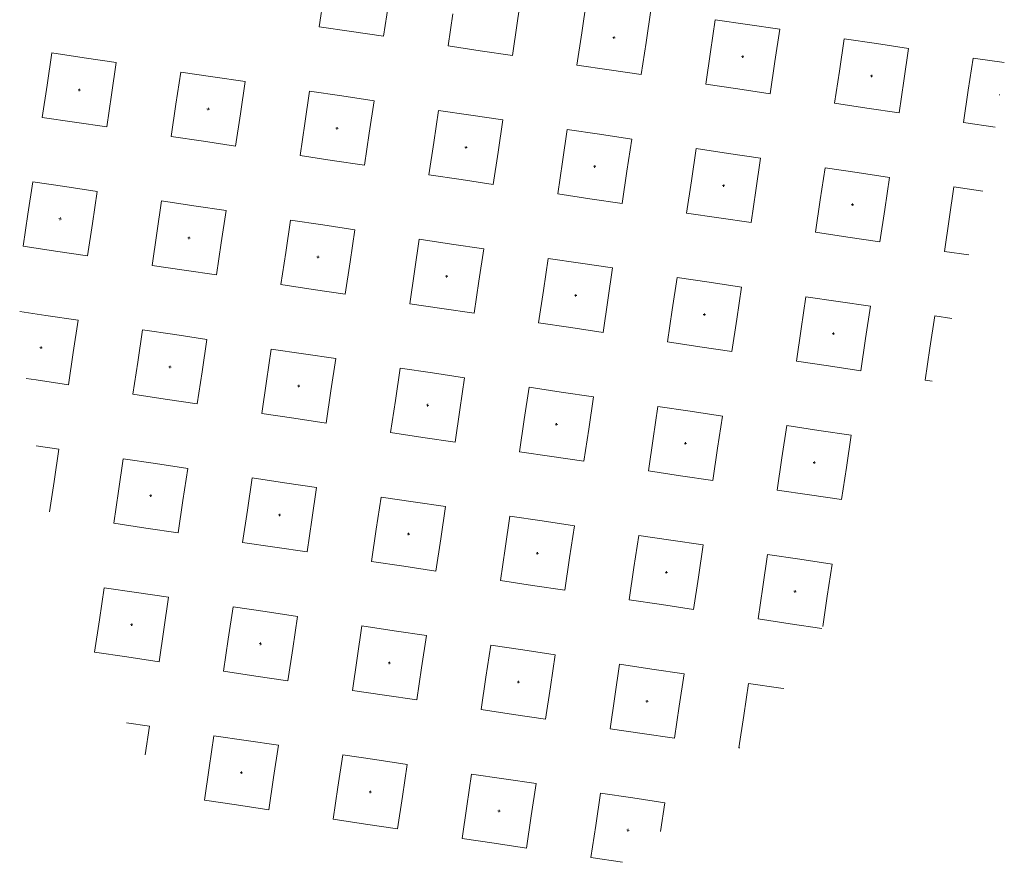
# Model space of a CAD drawing. Header units: metres. Extents: x 167072 to 168585, y 462393 to 462997.
# Tile 16 of 95: x 167569.75 to 167570.96, y 462585.35 to 462586.39. Entities that reach past the tile are written whole.
import ezdxf
from ezdxf.enums import TextEntityAlignment as Align

# ---------------------------------------------------------------- set-up
doc = ezdxf.new("R2010")
doc.units = ezdxf.units.M
doc.header["$LTSCALE"] = 0.2
doc.layers.get('0').update_dxf_attribs({"lineweight": 25})
doc.layers.add('N-WE-VH-VERHARDING_TEGEL_GRAS-S', color=70, linetype='Continuous', lineweight=13)
doc.styles.add('NLCS-ISO', font='NLCS-ISO.ttf')

# ---------------------------------------------------------------- blocks, each defined once
blk = doc.blocks.new('SVH-GRASTEGEL_STIP-SO')
for p, q in [((-1.8444, 2.6244), (-1.8444, 2.7865)), ((-1.4444, 2.8244), (-1.2444, 2.8244)), ((-1.4444, 2.6244), (-1.4444, 2.8244)), ((-1.2444, 2.8244), (-1.0444, 2.8244)), ((-1.0444, 2.6244), (-1.0444, 2.8244)), ((-0.6444, 2.8244), (-0.4444, 2.8244)), ((-0.6444, 2.6244), (-0.6444, 2.8244)), ((-0.4444, 2.8244), (-0.2444, 2.8244)), ((-0.2444, 2.6244), (-0.2444, 2.8244)), ((-2.2444, 2.6244), (-2.2444, 2.6875)), ((-2.2444, 2.4244), (-2.2444, 2.6244)), ((-2.0519, 2.6244), (-2.0444, 2.6244)), ((-2.0519, 2.6244), (-2.0444, 2.6244)), ((-2.0444, 2.6319), (-2.0444, 2.6244)), ((-2.0444, 2.6319), (-2.0444, 2.6244)), ((-2.0444, 2.6244), (-2.0444, 2.6169)), ((-2.0444, 2.6244), (-2.0369, 2.6244)), ((-2.0444, 2.6244), (-2.0444, 2.6169)), ((-2.0444, 2.6244), (-2.0369, 2.6244)), ((-1.8444, 2.4244), (-1.8444, 2.6244)), ((-1.4444, 2.4244), (-1.4444, 2.6244)), ((-1.2519, 2.6244), (-1.2444, 2.6244)), ((-1.2519, 2.6244), (-1.2444, 2.6244)), ((-1.2444, 2.6319), (-1.2444, 2.6244)), ((-1.2444, 2.6319), (-1.2444, 2.6244)), ((-1.2444, 2.6244), (-1.2444, 2.6169)), ((-1.2444, 2.6244), (-1.2369, 2.6244)), ((-1.2444, 2.6244), (-1.2444, 2.6169)), ((-1.2444, 2.6244), (-1.2369, 2.6244)), ((-1.0444, 2.4244), (-1.0444, 2.6244)), ((-0.6444, 2.4244), (-0.6444, 2.6244)), ((-0.4519, 2.6244), (-0.4444, 2.6244)), ((-0.4519, 2.6244), (-0.4444, 2.6244)), ((-0.4444, 2.6319), (-0.4444, 2.6244)), ((-0.4444, 2.6319), (-0.4444, 2.6244)), ((-0.4444, 2.6244), (-0.4444, 2.6169)), ((-0.4444, 2.6244), (-0.4369, 2.6244)), ((-0.4444, 2.6244), (-0.4444, 2.6169)), ((-0.4444, 2.6244), (-0.4369, 2.6244)), ((-0.2444, 2.4244), (-0.2444, 2.6244)), ((-2.6444, 2.4244), (-2.6444, 2.5651)), ((-3.0327, 2.4244), (-2.8444, 2.4244)), ((-2.8444, 2.4244), (-2.6444, 2.4244)), ((-2.2444, 2.4244), (-2.0444, 2.4244)), ((-2.0444, 2.4244), (-1.8444, 2.4244)), ((-1.4444, 2.4244), (-1.2444, 2.4244)), ((-1.2444, 2.4244), (-1.0444, 2.4244)), ((-0.6444, 2.4244), (-0.4444, 2.4244)), ((-0.4444, 2.4244), (-0.2444, 2.4244)), ((-3.8444, 2.0244), (-3.6444, 2.0244)), ((-3.8444, 1.8244), (-3.8444, 2.0244)), ((-3.6444, 2.0244), (-3.4444, 2.0244)), ((-3.4444, 1.8244), (-3.4444, 2.0244)), ((-3.0444, 2.0244), (-2.8444, 2.0244)), ((-3.0444, 1.8244), (-3.0444, 2.0244)), ((-2.8444, 2.0244), (-2.6444, 2.0244)), ((-2.6444, 1.8244), (-2.6444, 2.0244)), ((-2.2444, 2.0244), (-2.0444, 2.0244)), ((-2.2444, 1.8244), (-2.2444, 2.0244)), ((-2.0444, 2.0244), (-1.8444, 2.0244)), ((-1.8444, 1.8244), (-1.8444, 2.0244)), ((-1.4444, 2.0244), (-1.2444, 2.0244)), ((-1.4444, 1.8244), (-1.4444, 2.0244)), ((-1.2444, 2.0244), (-1.0444, 2.0244)), ((-1.0444, 1.8244), (-1.0444, 2.0244)), ((-0.6444, 2.0244), (-0.4444, 2.0244)), ((-0.6444, 1.8244), (-0.6444, 2.0244)), ((-0.4444, 2.0244), (-0.2444, 2.0244)), ((-0.2444, 1.8244), (-0.2444, 2.0244)), ((-3.8444, 1.6244), (-3.8444, 1.8244)), ((-3.6519, 1.8244), (-3.6444, 1.8244)), ((-3.6519, 1.8244), (-3.6444, 1.8244)), ((-3.6444, 1.8319), (-3.6444, 1.8244)), ((-3.6444, 1.8319), (-3.6444, 1.8244)), ((-3.6444, 1.8244), (-3.6444, 1.8169)), ((-3.6444, 1.8244), (-3.6369, 1.8244)), ((-3.6444, 1.8244), (-3.6444, 1.8169)), ((-3.6444, 1.8244), (-3.6369, 1.8244)), ((-3.4444, 1.6244), (-3.4444, 1.8244)), ((-3.0444, 1.6244), (-3.0444, 1.8244)), ((-2.8519, 1.8244), (-2.8444, 1.8244)), ((-2.8519, 1.8244), (-2.8444, 1.8244)), ((-2.8444, 1.8319), (-2.8444, 1.8244)), ((-2.8444, 1.8319), (-2.8444, 1.8244)), ((-2.8444, 1.8244), (-2.8444, 1.8169)), ((-2.8444, 1.8244), (-2.8369, 1.8244)), ((-2.8444, 1.8244), (-2.8444, 1.8169)), ((-2.8444, 1.8244), (-2.8369, 1.8244)), ((-2.6444, 1.6244), (-2.6444, 1.8244)), ((-2.2444, 1.6244), (-2.2444, 1.8244)), ((-2.0519, 1.8244), (-2.0444, 1.8244)), ((-2.0519, 1.8244), (-2.0444, 1.8244)), ((-2.0444, 1.8319), (-2.0444, 1.8244)), ((-2.0444, 1.8319), (-2.0444, 1.8244)), ((-2.0444, 1.8244), (-2.0444, 1.8169)), ((-2.0444, 1.8244), (-2.0369, 1.8244)), ((-2.0444, 1.8244), (-2.0444, 1.8169)), ((-2.0444, 1.8244), (-2.0369, 1.8244)), ((-1.8444, 1.6244), (-1.8444, 1.8244)), ((-1.4444, 1.6244), (-1.4444, 1.8244)), ((-1.2519, 1.8244), (-1.2444, 1.8244)), ((-1.2519, 1.8244), (-1.2444, 1.8244)), ((-1.2444, 1.8319), (-1.2444, 1.8244)), ((-1.2444, 1.8319), (-1.2444, 1.8244)), ((-1.2444, 1.8244), (-1.2444, 1.8169)), ((-1.2444, 1.8244), (-1.2369, 1.8244)), ((-1.2444, 1.8244), (-1.2444, 1.8169)), ((-1.2444, 1.8244), (-1.2369, 1.8244)), ((-1.0444, 1.6244), (-1.0444, 1.8244)), ((-0.6444, 1.6244), (-0.6444, 1.8244)), ((-0.4519, 1.8244), (-0.4444, 1.8244)), ((-0.4519, 1.8244), (-0.4444, 1.8244)), ((-0.4444, 1.8319), (-0.4444, 1.8244)), ((-0.4444, 1.8319), (-0.4444, 1.8244)), ((-0.4444, 1.8244), (-0.4444, 1.8169)), ((-0.4444, 1.8244), (-0.4369, 1.8244)), ((-0.4444, 1.8244), (-0.4444, 1.8169)), ((-0.4444, 1.8244), (-0.4369, 1.8244)), ((-0.2444, 1.6244), (-0.2444, 1.8244)), ((-4.2444, 1.6244), (-4.2444, 1.7663)), ((-4.423, 1.6244), (-4.2444, 1.6244)), ((-3.8444, 1.6244), (-3.6444, 1.6244)), ((-3.6444, 1.6244), (-3.4444, 1.6244)), ((-3.0444, 1.6244), (-2.8444, 1.6244)), ((-2.8444, 1.6244), (-2.6444, 1.6244)), ((-2.2444, 1.6244), (-2.0444, 1.6244)), ((-2.0444, 1.6244), (-1.8444, 1.6244)), ((-1.4444, 1.6244), (-1.2444, 1.6244)), ((-1.2444, 1.6244), (-1.0444, 1.6244)), ((-0.6444, 1.6244), (-0.4444, 1.6244)), ((-0.4444, 1.6244), (-0.2444, 1.6244)), ((-4.6444, 1.2244), (-4.4444, 1.2244)), ((-4.6444, 1.0244), (-4.6444, 1.2244)), ((-4.4444, 1.2244), (-4.2444, 1.2244)), ((-4.2444, 1.0244), (-4.2444, 1.2244)), ((-3.8444, 1.2244), (-3.6444, 1.2244)), ((-3.8444, 1.0244), (-3.8444, 1.2244)), ((-3.6444, 1.2244), (-3.4444, 1.2244)), ((-3.4444, 1.0244), (-3.4444, 1.2244)), ((-3.0444, 1.2244), (-2.8444, 1.2244)), ((-3.0444, 1.0244), (-3.0444, 1.2244)), ((-2.8444, 1.2244), (-2.6444, 1.2244)), ((-2.6444, 1.0244), (-2.6444, 1.2244)), ((-2.2444, 1.2244), (-2.0444, 1.2244)), ((-2.2444, 1.0244), (-2.2444, 1.2244)), ((-2.0444, 1.2244), (-1.8444, 1.2244)), ((-1.8444, 1.0244), (-1.8444, 1.2244)), ((-1.4444, 1.2244), (-1.2444, 1.2244)), ((-1.4444, 1.0244), (-1.4444, 1.2244)), ((-1.2444, 1.2244), (-1.0444, 1.2244)), ((-1.0444, 1.0244), (-1.0444, 1.2244)), ((-0.6444, 1.2244), (-0.4444, 1.2244)), ((-0.6444, 1.0244), (-0.6444, 1.2244)), ((-0.4444, 1.2244), (-0.2444, 1.2244)), ((-0.2444, 1.0244), (-0.2444, 1.2244)), ((0.1556, 1.2244), (0.3556, 1.2244)), ((0.1556, 1.0244), (0.1556, 1.2244)), ((-4.4444, 1.0319), (-4.4444, 1.0244)), ((-4.4444, 1.0319), (-4.4444, 1.0244)), ((-3.6444, 1.0319), (-3.6444, 1.0244)), ((-3.6444, 1.0319), (-3.6444, 1.0244)), ((-2.8444, 1.0319), (-2.8444, 1.0244)), ((-2.8444, 1.0319), (-2.8444, 1.0244)), ((-2.0444, 1.0319), (-2.0444, 1.0244)), ((-2.0444, 1.0319), (-2.0444, 1.0244)), ((-1.2444, 1.0319), (-1.2444, 1.0244)), ((-1.2444, 1.0319), (-1.2444, 1.0244)), ((-0.4444, 1.0319), (-0.4444, 1.0244)), ((-0.4444, 1.0319), (-0.4444, 1.0244)), ((-4.6444, 0.8244), (-4.6444, 1.0244)), ((-4.4519, 1.0244), (-4.4444, 1.0244)), ((-4.4519, 1.0244), (-4.4444, 1.0244)), ((-4.4444, 1.0244), (-4.4444, 1.0169)), ((-4.4444, 1.0244), (-4.4369, 1.0244)), ((-4.4444, 1.0244), (-4.4444, 1.0169)), ((-4.4444, 1.0244), (-4.4369, 1.0244)), ((-4.2444, 0.8244), (-4.2444, 1.0244)), ((-3.8444, 0.8244), (-3.8444, 1.0244)), ((-3.6519, 1.0244), (-3.6444, 1.0244)), ((-3.6519, 1.0244), (-3.6444, 1.0244)), ((-3.6444, 1.0244), (-3.6444, 1.0169)), ((-3.6444, 1.0244), (-3.6369, 1.0244)), ((-3.6444, 1.0244), (-3.6444, 1.0169)), ((-3.6444, 1.0244), (-3.6369, 1.0244)), ((-3.4444, 0.8244), (-3.4444, 1.0244)), ((-3.0444, 0.8244), (-3.0444, 1.0244)), ((-2.8519, 1.0244), (-2.8444, 1.0244)), ((-2.8519, 1.0244), (-2.8444, 1.0244)), ((-2.8444, 1.0244), (-2.8444, 1.0169)), ((-2.8444, 1.0244), (-2.8369, 1.0244)), ((-2.8444, 1.0244), (-2.8444, 1.0169)), ((-2.8444, 1.0244), (-2.8369, 1.0244)), ((-2.6444, 0.8244), (-2.6444, 1.0244)), ((-2.2444, 0.8244), (-2.2444, 1.0244)), ((-2.0519, 1.0244), (-2.0444, 1.0244)), ((-2.0519, 1.0244), (-2.0444, 1.0244)), ((-2.0444, 1.0244), (-2.0444, 1.0169)), ((-2.0444, 1.0244), (-2.0369, 1.0244)), ((-2.0444, 1.0244), (-2.0444, 1.0169)), ((-2.0444, 1.0244), (-2.0369, 1.0244)), ((-1.8444, 0.8244), (-1.8444, 1.0244)), ((-1.4444, 0.8244), (-1.4444, 1.0244)), ((-1.2519, 1.0244), (-1.2444, 1.0244)), ((-1.2519, 1.0244), (-1.2444, 1.0244)), ((-1.2444, 1.0244), (-1.2444, 1.0169)), ((-1.2444, 1.0244), (-1.2369, 1.0244)), ((-1.2444, 1.0244), (-1.2444, 1.0169)), ((-1.2444, 1.0244), (-1.2369, 1.0244)), ((-1.0444, 0.8244), (-1.0444, 1.0244)), ((-0.6444, 0.8244), (-0.6444, 1.0244)), ((-0.4519, 1.0244), (-0.4444, 1.0244)), ((-0.4519, 1.0244), (-0.4444, 1.0244)), ((-0.4444, 1.0244), (-0.4444, 1.0169)), ((-0.4444, 1.0244), (-0.4369, 1.0244)), ((-0.4444, 1.0244), (-0.4444, 1.0169)), ((-0.4444, 1.0244), (-0.4369, 1.0244)), ((-0.2444, 0.8244), (-0.2444, 1.0244)), ((0.1556, 0.8244), (0.1556, 1.0244)), ((-4.6444, 0.8244), (-4.4444, 0.8244)), ((-4.4444, 0.8244), (-4.2444, 0.8244)), ((-3.8444, 0.8244), (-3.6444, 0.8244)), ((-3.6444, 0.8244), (-3.4444, 0.8244)), ((-3.0444, 0.8244), (-2.8444, 0.8244)), ((-2.8444, 0.8244), (-2.6444, 0.8244)), ((-2.2444, 0.8244), (-2.0444, 0.8244)), ((-2.0444, 0.8244), (-1.8444, 0.8244)), ((-1.4444, 0.8244), (-1.2444, 0.8244)), ((-1.2444, 0.8244), (-1.0444, 0.8244)), ((-0.6444, 0.8244), (-0.4444, 0.8244)), ((-0.4444, 0.8244), (-0.2444, 0.8244)), ((0.1556, 0.8244), (0.3556, 0.8244)), ((-4.6444, 0.4244), (-4.4444, 0.4244)), ((-4.6444, 0.2244), (-4.6444, 0.4244)), ((-4.4444, 0.4244), (-4.2444, 0.4244)), ((-4.2444, 0.2244), (-4.2444, 0.4244)), ((-3.8444, 0.4244), (-3.6444, 0.4244)), ((-3.8444, 0.2244), (-3.8444, 0.4244)), ((-3.6444, 0.4244), (-3.4444, 0.4244)), ((-3.4444, 0.2244), (-3.4444, 0.4244)), ((-3.0444, 0.4244), (-2.8444, 0.4244)), ((-3.0444, 0.2244), (-3.0444, 0.4244)), ((-2.8444, 0.4244), (-2.6444, 0.4244)), ((-2.6444, 0.2244), (-2.6444, 0.4244)), ((-2.2444, 0.4244), (-2.0444, 0.4244)), ((-2.2444, 0.2244), (-2.2444, 0.4244)), ((-2.0444, 0.4244), (-1.8444, 0.4244)), ((-1.8444, 0.2244), (-1.8444, 0.4244)), ((-1.4444, 0.4244), (-1.2444, 0.4244)), ((-1.4444, 0.2244), (-1.4444, 0.4244)), ((-1.2444, 0.4244), (-1.0444, 0.4244)), ((-1.0444, 0.2244), (-1.0444, 0.4244)), ((-0.6444, 0.4244), (-0.4444, 0.4244)), ((-0.6444, 0.2244), (-0.6444, 0.4244)), ((-0.4444, 0.4244), (-0.2444, 0.4244)), ((-0.2444, 0.2244), (-0.2444, 0.4244)), ((0.1556, 0.4244), (0.3556, 0.4244)), ((0.1556, 0.2244), (0.1556, 0.4244)), ((-4.6444, 0.0244), (-4.6444, 0.2244)), ((-4.4519, 0.2244), (-4.4444, 0.2244)), ((-4.4519, 0.2244), (-4.4444, 0.2244)), ((-4.4444, 0.2319), (-4.4444, 0.2244)), ((-4.4444, 0.2319), (-4.4444, 0.2244)), ((-4.4444, 0.2244), (-4.4444, 0.2169)), ((-4.4444, 0.2244), (-4.4369, 0.2244)), ((-4.4444, 0.2244), (-4.4444, 0.2169)), ((-4.4444, 0.2244), (-4.4369, 0.2244)), ((-4.2444, 0.0244), (-4.2444, 0.2244)), ((-3.8444, 0.0244), (-3.8444, 0.2244)), ((-3.6519, 0.2244), (-3.6444, 0.2244)), ((-3.6519, 0.2244), (-3.6444, 0.2244)), ((-3.6444, 0.2319), (-3.6444, 0.2244)), ((-3.6444, 0.2319), (-3.6444, 0.2244)), ((-3.6444, 0.2244), (-3.6444, 0.2169)), ((-3.6444, 0.2244), (-3.6369, 0.2244)), ((-3.6444, 0.2244), (-3.6444, 0.2169)), ((-3.6444, 0.2244), (-3.6369, 0.2244)), ((-3.4444, 0.0244), (-3.4444, 0.2244)), ((-3.0444, 0.0244), (-3.0444, 0.2244)), ((-2.8519, 0.2244), (-2.8444, 0.2244)), ((-2.8519, 0.2244), (-2.8444, 0.2244)), ((-2.8444, 0.2319), (-2.8444, 0.2244)), ((-2.8444, 0.2319), (-2.8444, 0.2244)), ((-2.8444, 0.2244), (-2.8444, 0.2169)), ((-2.8444, 0.2244), (-2.8369, 0.2244)), ((-2.8444, 0.2244), (-2.8444, 0.2169)), ((-2.8444, 0.2244), (-2.8369, 0.2244)), ((-2.6444, 0.0244), (-2.6444, 0.2244)), ((-2.2444, 0.0244), (-2.2444, 0.2244)), ((-2.0519, 0.2244), (-2.0444, 0.2244)), ((-2.0519, 0.2244), (-2.0444, 0.2244)), ((-2.0444, 0.2319), (-2.0444, 0.2244)), ((-2.0444, 0.2319), (-2.0444, 0.2244)), ((-2.0444, 0.2244), (-2.0444, 0.2169)), ((-2.0444, 0.2244), (-2.0369, 0.2244)), ((-2.0444, 0.2244), (-2.0444, 0.2169)), ((-2.0444, 0.2244), (-2.0369, 0.2244)), ((-1.8444, 0.0244), (-1.8444, 0.2244)), ((-1.4444, 0.0244), (-1.4444, 0.2244)), ((-1.2519, 0.2244), (-1.2444, 0.2244)), ((-1.2519, 0.2244), (-1.2444, 0.2244)), ((-1.2444, 0.2319), (-1.2444, 0.2244)), ((-1.2444, 0.2319), (-1.2444, 0.2244)), ((-1.2444, 0.2244), (-1.2444, 0.2169)), ((-1.2444, 0.2244), (-1.2369, 0.2244)), ((-1.2444, 0.2244), (-1.2444, 0.2169)), ((-1.2444, 0.2244), (-1.2369, 0.2244)), ((-1.0444, 0.0244), (-1.0444, 0.2244)), ((-0.6444, 0.0244), (-0.6444, 0.2244)), ((-0.4519, 0.2244), (-0.4444, 0.2244)), ((-0.4519, 0.2244), (-0.4444, 0.2244)), ((-0.4444, 0.2319), (-0.4444, 0.2244)), ((-0.4444, 0.2319), (-0.4444, 0.2244)), ((-0.4444, 0.2244), (-0.4444, 0.2169)), ((-0.4444, 0.2244), (-0.4369, 0.2244)), ((-0.4444, 0.2244), (-0.4444, 0.2169)), ((-0.4444, 0.2244), (-0.4369, 0.2244)), ((-0.2444, 0.0244), (-0.2444, 0.2244)), ((0.1556, 0.0244), (0.1556, 0.2244)), ((-4.6444, 0.0244), (-4.4444, 0.0244)), ((-4.4444, 0.0244), (-4.2444, 0.0244)), ((-3.8444, 0.0244), (-3.6444, 0.0244)), ((-3.6444, 0.0244), (-3.4444, 0.0244)), ((-3.0444, 0.0244), (-2.8444, 0.0244)), ((-2.8444, 0.0244), (-2.6444, 0.0244)), ((-2.2444, 0.0244), (-2.0444, 0.0244)), ((-2.0444, 0.0244), (-1.8444, 0.0244)), ((-1.4444, 0.0244), (-1.2444, 0.0244)), ((-1.2444, 0.0244), (-1.0444, 0.0244)), ((-0.6444, 0.0244), (-0.4444, 0.0244)), ((-0.4444, 0.0244), (-0.2444, 0.0244)), ((0.1556, 0.0244), (0.3556, 0.0244)), ((0.3556, 0.0244), (0.5556, 0.0244)), ((-4.6444, -0.3756), (-4.4444, -0.3756)), ((-4.6444, -0.5756), (-4.6444, -0.3756)), ((-4.4444, -0.3756), (-4.2444, -0.3756)), ((-4.2444, -0.5756), (-4.2444, -0.3756)), ((-3.8444, -0.3756), (-3.6444, -0.3756)), ((-3.8444, -0.5756), (-3.8444, -0.3756)), ((-3.6444, -0.3756), (-3.4444, -0.3756)), ((-3.4444, -0.5756), (-3.4444, -0.3756)), ((-3.0444, -0.3756), (-2.8444, -0.3756)), ((-3.0444, -0.5756), (-3.0444, -0.3756)), ((-2.8444, -0.3756), (-2.6444, -0.3756)), ((-2.6444, -0.5756), (-2.6444, -0.3756)), ((-2.2444, -0.3756), (-2.0444, -0.3756)), ((-2.2444, -0.5756), (-2.2444, -0.3756)), ((-2.0444, -0.3756), (-1.8444, -0.3756)), ((-1.8444, -0.5756), (-1.8444, -0.3756)), ((-1.4444, -0.3756), (-1.2444, -0.3756)), ((-1.4444, -0.5756), (-1.4444, -0.3756)), ((-1.2444, -0.3756), (-1.0444, -0.3756)), ((-1.0444, -0.5756), (-1.0444, -0.3756)), ((-0.6444, -0.3756), (-0.4444, -0.3756)), ((-0.6444, -0.5756), (-0.6444, -0.3756)), ((-0.4444, -0.3756), (-0.2444, -0.3756)), ((-0.2444, -0.5756), (-0.2444, -0.3756)), ((0.1556, -0.3756), (0.3556, -0.3756)), ((0.1556, -0.5756), (0.1556, -0.3756)), ((0.3556, -0.3756), (0.5556, -0.3756)), ((-4.6444, -0.7756), (-4.6444, -0.5756)), ((-4.4519, -0.5756), (-4.4444, -0.5756)), ((-4.4519, -0.5756), (-4.4444, -0.5756)), ((-4.4444, -0.5681), (-4.4444, -0.5756)), ((-4.4444, -0.5681), (-4.4444, -0.5756)), ((-4.4444, -0.5756), (-4.4444, -0.5831)), ((-4.4444, -0.5756), (-4.4369, -0.5756)), ((-4.4444, -0.5756), (-4.4444, -0.5831)), ((-4.4444, -0.5756), (-4.4369, -0.5756)), ((-4.2444, -0.7756), (-4.2444, -0.5756)), ((-3.8444, -0.7756), (-3.8444, -0.5756)), ((-3.6519, -0.5756), (-3.6444, -0.5756)), ((-3.6519, -0.5756), (-3.6444, -0.5756)), ((-3.6444, -0.5681), (-3.6444, -0.5756)), ((-3.6444, -0.5681), (-3.6444, -0.5756)), ((-3.6444, -0.5756), (-3.6444, -0.5831)), ((-3.6444, -0.5756), (-3.6369, -0.5756)), ((-3.6444, -0.5756), (-3.6444, -0.5831)), ((-3.6444, -0.5756), (-3.6369, -0.5756)), ((-3.4444, -0.7756), (-3.4444, -0.5756)), ((-3.0444, -0.7756), (-3.0444, -0.5756)), ((-2.8519, -0.5756), (-2.8444, -0.5756)), ((-2.8519, -0.5756), (-2.8444, -0.5756)), ((-2.8444, -0.5681), (-2.8444, -0.5756)), ((-2.8444, -0.5681), (-2.8444, -0.5756)), ((-2.8444, -0.5756), (-2.8444, -0.5831)), ((-2.8444, -0.5756), (-2.8369, -0.5756)), ((-2.8444, -0.5756), (-2.8444, -0.5831)), ((-2.8444, -0.5756), (-2.8369, -0.5756)), ((-2.6444, -0.7756), (-2.6444, -0.5756)), ((-2.2444, -0.7756), (-2.2444, -0.5756)), ((-2.0519, -0.5756), (-2.0444, -0.5756)), ((-2.0519, -0.5756), (-2.0444, -0.5756)), ((-2.0444, -0.5681), (-2.0444, -0.5756)), ((-2.0444, -0.5681), (-2.0444, -0.5756)), ((-2.0444, -0.5756), (-2.0444, -0.5831)), ((-2.0444, -0.5756), (-2.0369, -0.5756)), ((-2.0444, -0.5756), (-2.0444, -0.5831)), ((-2.0444, -0.5756), (-2.0369, -0.5756)), ((-1.8444, -0.7756), (-1.8444, -0.5756)), ((-1.4444, -0.7756), (-1.4444, -0.5756)), ((-1.2519, -0.5756), (-1.2444, -0.5756)), ((-1.2519, -0.5756), (-1.2444, -0.5756)), ((-1.2444, -0.5681), (-1.2444, -0.5756)), ((-1.2444, -0.5681), (-1.2444, -0.5756)), ((-1.2444, -0.5756), (-1.2444, -0.5831)), ((-1.2444, -0.5756), (-1.2369, -0.5756)), ((-1.2444, -0.5756), (-1.2444, -0.5831)), ((-1.2444, -0.5756), (-1.2369, -0.5756)), ((-1.0444, -0.7756), (-1.0444, -0.5756)), ((-0.6444, -0.7756), (-0.6444, -0.5756)), ((-0.4519, -0.5756), (-0.4444, -0.5756)), ((-0.4519, -0.5756), (-0.4444, -0.5756)), ((-0.4444, -0.5681), (-0.4444, -0.5756)), ((-0.4444, -0.5681), (-0.4444, -0.5756)), ((-0.4444, -0.5756), (-0.4444, -0.5831)), ((-0.4444, -0.5756), (-0.4369, -0.5756)), ((-0.4444, -0.5756), (-0.4444, -0.5831)), ((-0.4444, -0.5756), (-0.4369, -0.5756)), ((-0.2444, -0.7756), (-0.2444, -0.5756)), ((0.1556, -0.7756), (0.1556, -0.5756)), ((0.3481, -0.5756), (0.3556, -0.5756)), ((0.3481, -0.5756), (0.3556, -0.5756)), ((0.3556, -0.5681), (0.3556, -0.5756)), ((0.3556, -0.5681), (0.3556, -0.5756)), ((0.3556, -0.5756), (0.3556, -0.5831)), ((0.3556, -0.5756), (0.3631, -0.5756)), ((0.3556, -0.5756), (0.3556, -0.5831)), ((0.3556, -0.5756), (0.3631, -0.5756)), ((-4.6444, -0.7756), (-4.4444, -0.7756)), ((-4.4444, -0.7756), (-4.2444, -0.7756)), ((-3.8444, -0.7756), (-3.6444, -0.7756)), ((-3.6444, -0.7756), (-3.4444, -0.7756)), ((-3.0444, -0.7756), (-2.8444, -0.7756)), ((-2.8444, -0.7756), (-2.6444, -0.7756)), ((-2.2444, -0.7756), (-2.0444, -0.7756)), ((-2.0444, -0.7756), (-1.8444, -0.7756)), ((-1.4444, -0.7756), (-1.2444, -0.7756)), ((-1.2444, -0.7756), (-1.0444, -0.7756)), ((-0.6444, -0.7756), (-0.4444, -0.7756)), ((-0.4444, -0.7756), (-0.2444, -0.7756)), ((0.1556, -0.7756), (0.3556, -0.7756)), ((0.3556, -0.7756), (0.5556, -0.7756)), ((-4.6444, -1.1756), (-4.4444, -1.1756)), ((-4.6444, -1.3719), (-4.6444, -1.1756)), ((-4.4444, -1.1756), (-4.2444, -1.1756)), ((-4.2444, -1.3756), (-4.2444, -1.1756)), ((-3.8444, -1.1756), (-3.6444, -1.1756)), ((-3.8444, -1.3756), (-3.8444, -1.1756)), ((-3.6444, -1.1756), (-3.4444, -1.1756)), ((-3.4444, -1.3756), (-3.4444, -1.1756)), ((-3.0444, -1.1756), (-2.8444, -1.1756)), ((-3.0444, -1.3756), (-3.0444, -1.1756)), ((-2.8444, -1.1756), (-2.6444, -1.1756)), ((-2.6444, -1.3756), (-2.6444, -1.1756)), ((-2.2444, -1.1756), (-2.0444, -1.1756)), ((-2.2444, -1.3756), (-2.2444, -1.1756)), ((-2.0444, -1.1756), (-1.8444, -1.1756)), ((-1.8444, -1.3756), (-1.8444, -1.1756)), ((-1.4444, -1.1756), (-1.2444, -1.1756)), ((-1.4444, -1.3756), (-1.4444, -1.1756)), ((-1.2444, -1.1756), (-1.0444, -1.1756)), ((-1.0444, -1.3756), (-1.0444, -1.1756)), ((-0.6444, -1.1756), (-0.4444, -1.1756)), ((-0.6444, -1.3756), (-0.6444, -1.1756)), ((-0.4444, -1.1756), (-0.2444, -1.1756)), ((-0.2444, -1.3756), (-0.2444, -1.1756)), ((0.1556, -1.1756), (0.3556, -1.1756)), ((0.1556, -1.3756), (0.1556, -1.1756)), ((0.3556, -1.1756), (0.5556, -1.1756)), ((0.5556, -1.3756), (0.5556, -1.1756)), ((-4.4519, -1.3756), (-4.4444, -1.3756)), ((-4.4519, -1.3756), (-4.4444, -1.3756)), ((-4.4444, -1.3681), (-4.4444, -1.3756)), ((-4.4444, -1.3681), (-4.4444, -1.3756)), ((-4.4444, -1.3756), (-4.4444, -1.3831)), ((-4.4444, -1.3756), (-4.4369, -1.3756)), ((-4.4444, -1.3756), (-4.4444, -1.3831)), ((-4.4444, -1.3756), (-4.4369, -1.3756)), ((-4.2444, -1.5756), (-4.2444, -1.3756)), ((-3.8444, -1.5756), (-3.8444, -1.3756)), ((-3.6519, -1.3756), (-3.6444, -1.3756)), ((-3.6519, -1.3756), (-3.6444, -1.3756)), ((-3.6444, -1.3681), (-3.6444, -1.3756)), ((-3.6444, -1.3681), (-3.6444, -1.3756)), ((-3.6444, -1.3756), (-3.6444, -1.3831)), ((-3.6444, -1.3756), (-3.6369, -1.3756)), ((-3.6444, -1.3756), (-3.6444, -1.3831)), ((-3.6444, -1.3756), (-3.6369, -1.3756)), ((-3.4444, -1.5756), (-3.4444, -1.3756)), ((-3.0444, -1.5756), (-3.0444, -1.3756)), ((-2.8519, -1.3756), (-2.8444, -1.3756)), ((-2.8519, -1.3756), (-2.8444, -1.3756)), ((-2.8444, -1.3681), (-2.8444, -1.3756)), ((-2.8444, -1.3681), (-2.8444, -1.3756)), ((-2.8444, -1.3756), (-2.8444, -1.3831)), ((-2.8444, -1.3756), (-2.8369, -1.3756)), ((-2.8444, -1.3756), (-2.8444, -1.3831)), ((-2.8444, -1.3756), (-2.8369, -1.3756)), ((-2.6444, -1.5756), (-2.6444, -1.3756)), ((-2.2444, -1.5756), (-2.2444, -1.3756)), ((-2.0519, -1.3756), (-2.0444, -1.3756)), ((-2.0519, -1.3756), (-2.0444, -1.3756)), ((-2.0444, -1.3681), (-2.0444, -1.3756)), ((-2.0444, -1.3681), (-2.0444, -1.3756)), ((-2.0444, -1.3756), (-2.0444, -1.3831)), ((-2.0444, -1.3756), (-2.0369, -1.3756)), ((-2.0444, -1.3756), (-2.0444, -1.3831)), ((-2.0444, -1.3756), (-2.0369, -1.3756)), ((-1.8444, -1.5756), (-1.8444, -1.3756)), ((-1.4444, -1.5756), (-1.4444, -1.3756)), ((-1.2519, -1.3756), (-1.2444, -1.3756)), ((-1.2519, -1.3756), (-1.2444, -1.3756)), ((-1.2444, -1.3681), (-1.2444, -1.3756)), ((-1.2444, -1.3681), (-1.2444, -1.3756)), ((-1.2444, -1.3756), (-1.2444, -1.3831)), ((-1.2444, -1.3756), (-1.2369, -1.3756)), ((-1.2444, -1.3756), (-1.2444, -1.3831)), ((-1.2444, -1.3756), (-1.2369, -1.3756)), ((-1.0444, -1.5756), (-1.0444, -1.3756)), ((-0.6444, -1.5756), (-0.6444, -1.3756)), ((-0.4519, -1.3756), (-0.4444, -1.3756)), ((-0.4519, -1.3756), (-0.4444, -1.3756)), ((-0.4444, -1.3681), (-0.4444, -1.3756)), ((-0.4444, -1.3681), (-0.4444, -1.3756)), ((-0.4444, -1.3756), (-0.4444, -1.3831)), ((-0.4444, -1.3756), (-0.4369, -1.3756)), ((-0.4444, -1.3756), (-0.4444, -1.3831)), ((-0.4444, -1.3756), (-0.4369, -1.3756)), ((-0.2444, -1.5756), (-0.2444, -1.3756)), ((0.1556, -1.5756), (0.1556, -1.3756)), ((0.3481, -1.3756), (0.3556, -1.3756)), ((0.3481, -1.3756), (0.3556, -1.3756)), ((0.3556, -1.3681), (0.3556, -1.3756)), ((0.3556, -1.3681), (0.3556, -1.3756)), ((0.3556, -1.3756), (0.3556, -1.3831)), ((0.3556, -1.3756), (0.3631, -1.3756)), ((0.3556, -1.3756), (0.3556, -1.3831)), ((0.3556, -1.3756), (0.3631, -1.3756)), ((0.5556, -1.5756), (0.5556, -1.3756)), ((-4.423, -1.5756), (-4.2444, -1.5756)), ((-3.8444, -1.5756), (-3.6444, -1.5756)), ((-3.6444, -1.5756), (-3.4444, -1.5756)), ((-3.0444, -1.5756), (-2.8444, -1.5756)), ((-2.8444, -1.5756), (-2.6444, -1.5756)), ((-2.2444, -1.5756), (-2.0444, -1.5756)), ((-2.0444, -1.5756), (-1.8444, -1.5756)), ((-1.4444, -1.5756), (-1.2444, -1.5756)), ((-1.2444, -1.5756), (-1.0444, -1.5756)), ((-0.6444, -1.5756), (-0.4444, -1.5756)), ((-0.4444, -1.5756), (-0.2444, -1.5756)), ((0.1556, -1.5756), (0.3556, -1.5756)), ((0.3556, -1.5756), (0.5556, -1.5756)), ((-3.8444, -1.9756), (-3.6444, -1.9756)), ((-3.8444, -1.9812), (-3.8444, -1.9756)), ((-3.6444, -1.9756), (-3.4444, -1.9756)), ((-3.4444, -2.1756), (-3.4444, -1.9756)), ((-3.0444, -1.9756), (-2.8444, -1.9756)), ((-3.0444, -2.1756), (-3.0444, -1.9756)), ((-2.8444, -1.9756), (-2.6444, -1.9756)), ((-2.6444, -2.1756), (-2.6444, -1.9756)), ((-2.2444, -1.9756), (-2.0444, -1.9756)), ((-2.2444, -2.1756), (-2.2444, -1.9756)), ((-2.0444, -1.9756), (-1.8444, -1.9756)), ((-1.8444, -2.1756), (-1.8444, -1.9756)), ((-1.4444, -1.9756), (-1.2444, -1.9756)), ((-1.4444, -2.1756), (-1.4444, -1.9756)), ((-1.2444, -1.9756), (-1.0444, -1.9756)), ((-1.0444, -2.1756), (-1.0444, -1.9756)), ((-0.6444, -1.9756), (-0.4444, -1.9756)), ((-0.6444, -2.1756), (-0.6444, -1.9756)), ((-0.4444, -1.9756), (-0.2444, -1.9756)), ((-0.2444, -2.1756), (-0.2444, -1.9756)), ((0.1556, -1.9756), (0.3556, -1.9756)), ((0.1556, -2.1756), (0.1556, -1.9756)), ((0.3556, -1.9756), (0.5556, -1.9756)), ((0.5556, -2.1756), (0.5556, -1.9756)), ((-3.4444, -2.1939), (-3.4444, -2.1756)), ((-3.0444, -2.3712), (-3.0444, -2.1756)), ((-2.8519, -2.1756), (-2.8444, -2.1756)), ((-2.8519, -2.1756), (-2.8444, -2.1756)), ((-2.8444, -2.1681), (-2.8444, -2.1756)), ((-2.8444, -2.1681), (-2.8444, -2.1756)), ((-2.8444, -2.1756), (-2.8444, -2.1831)), ((-2.8444, -2.1756), (-2.8369, -2.1756)), ((-2.8444, -2.1756), (-2.8444, -2.1831)), ((-2.8444, -2.1756), (-2.8369, -2.1756)), ((-2.6444, -2.3756), (-2.6444, -2.1756)), ((-2.2444, -2.3756), (-2.2444, -2.1756)), ((-2.0519, -2.1756), (-2.0444, -2.1756)), ((-2.0519, -2.1756), (-2.0444, -2.1756)), ((-2.0444, -2.1681), (-2.0444, -2.1756)), ((-2.0444, -2.1681), (-2.0444, -2.1756)), ((-2.0444, -2.1756), (-2.0444, -2.1831)), ((-2.0444, -2.1756), (-2.0369, -2.1756)), ((-2.0444, -2.1756), (-2.0444, -2.1831)), ((-2.0444, -2.1756), (-2.0369, -2.1756)), ((-1.8444, -2.3756), (-1.8444, -2.1756)), ((-1.4444, -2.3756), (-1.4444, -2.1756)), ((-1.2519, -2.1756), (-1.2444, -2.1756)), ((-1.2519, -2.1756), (-1.2444, -2.1756)), ((-1.2444, -2.1681), (-1.2444, -2.1756)), ((-1.2444, -2.1681), (-1.2444, -2.1756)), ((-1.2444, -2.1756), (-1.2444, -2.1831)), ((-1.2444, -2.1756), (-1.2369, -2.1756)), ((-1.2444, -2.1756), (-1.2444, -2.1831)), ((-1.2444, -2.1756), (-1.2369, -2.1756)), ((-1.0444, -2.3756), (-1.0444, -2.1756)), ((-0.6444, -2.3756), (-0.6444, -2.1756)), ((-0.4519, -2.1756), (-0.4444, -2.1756)), ((-0.4519, -2.1756), (-0.4444, -2.1756)), ((-0.4444, -2.1681), (-0.4444, -2.1756)), ((-0.4444, -2.1681), (-0.4444, -2.1756)), ((-0.4444, -2.1756), (-0.4444, -2.1831)), ((-0.4444, -2.1756), (-0.4369, -2.1756)), ((-0.4444, -2.1756), (-0.4444, -2.1831)), ((-0.4444, -2.1756), (-0.4369, -2.1756)), ((-0.2444, -2.3756), (-0.2444, -2.1756)), ((0.1556, -2.3756), (0.1556, -2.1756)), ((0.3481, -2.1756), (0.3556, -2.1756)), ((0.3481, -2.1756), (0.3556, -2.1756)), ((0.3556, -2.1681), (0.3556, -2.1756)), ((0.3556, -2.1681), (0.3556, -2.1756)), ((0.3556, -2.1756), (0.3556, -2.1831)), ((0.3556, -2.1756), (0.3631, -2.1756)), ((0.3556, -2.1756), (0.3556, -2.1831)), ((0.3556, -2.1756), (0.3631, -2.1756)), ((0.5556, -2.3756), (0.5556, -2.1756)), ((-3.0327, -2.3756), (-2.8444, -2.3756)), ((-2.8444, -2.3756), (-2.6444, -2.3756)), ((-2.2444, -2.3756), (-2.0444, -2.3756)), ((-2.0444, -2.3756), (-1.8444, -2.3756)), ((-1.4444, -2.3756), (-1.2444, -2.3756)), ((-1.2444, -2.3756), (-1.0444, -2.3756)), ((-0.6444, -2.3756), (-0.4444, -2.3756)), ((-0.4444, -2.3756), (-0.2444, -2.3756)), ((0.1556, -2.3756), (0.3556, -2.3756)), ((0.3556, -2.3756), (0.5556, -2.3756)), ((-1.4444, -2.7756), (-1.2444, -2.7756)), ((-1.4444, -2.8181), (-1.4444, -2.7756)), ((-1.2444, -2.7756), (-1.0444, -2.7756)), ((-1.0444, -2.8817), (-1.0444, -2.7756)), ((-0.6444, -2.7756), (-0.4444, -2.7756)), ((-0.6444, -2.9274), (-0.6444, -2.7756)), ((-0.4444, -2.7756), (-0.2444, -2.7756)), ((-0.2444, -2.9551), (-0.2444, -2.7756)), ((0.1556, -2.7756), (0.3556, -2.7756)), ((0.1556, -2.9725), (0.1556, -2.7756)), ((0.3556, -2.7756), (0.5556, -2.7756)), ((0.5556, -2.9696), (0.5556, -2.7756)), ((0.3556, -2.9681), (0.3556, -2.9724)), ((0.3556, -2.9681), (0.3556, -2.9724))]:
    blk.add_line(p, q)
at = {"style": 'NLCS-ISO'}
blk.add_attdef('KLEUR', text='', height=1.8, dxfattribs=at).set_placement((7.6547, 0), align=Align.MIDDLE_LEFT)
at = {"style": 'NLCS-ISO', "flags": 1}
blk.add_attdef('FUNCTIE', text='', height=1.8, dxfattribs=at).set_placement((0.116, -3.5848), align=Align.MIDDLE_CENTER)

msp = doc.modelspace()

# ---------------------------------------------------------------- block references
at = {"layer": 'N-WE-VH-VERHARDING_TEGEL_GRAS-S', "xscale": 0.1999999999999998, "yscale": 0.1999999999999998, "zscale": 0.1999999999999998, "rotation": 81.55339690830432}
msp.add_blockref('SVH-GRASTEGEL_STIP-SO', (167570.3519, 462586.3136), dxfattribs=at)

doc.saveas('drawing.dxf')
